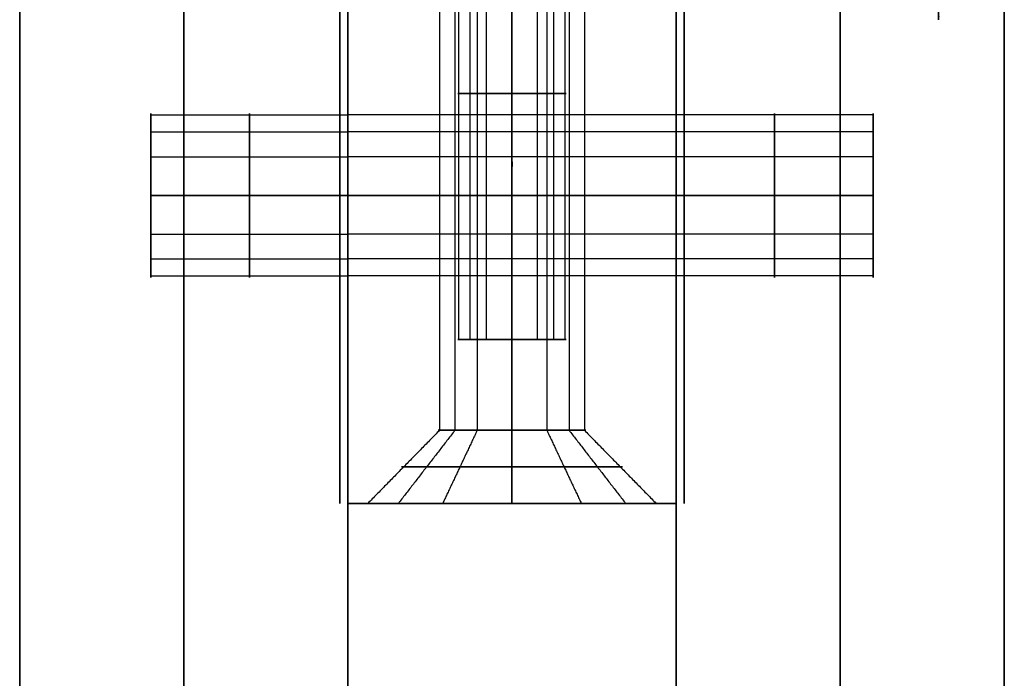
# Model space of a CAD drawing. Header units: millimetres. Extents: x -448 to 1378, y -985 to 990.
# Tile 24 of 117: x 0 to 30, y -250 to -230. Entities that reach past the tile are written whole.
import ezdxf

# ---------------------------------------------------------------- set-up
doc = ezdxf.new("R2010")
doc.units = ezdxf.units.MM
doc.header["$MEASUREMENT"] = 0
for name, color, linetype in [('IGES level 14', 8, 'Continuous'), ('IGES level 2', 8, 'Continuous'), ('IGES level 4', 8, 'Continuous'), ('IGES level 8', 8, 'Continuous')]:
    doc.layers.add(name, color=color, linetype=linetype)

msp = doc.modelspace()

# ---------------------------------------------------------------- linework, layer by layer
at = {"layer": 'IGES level 14'}
for points in [[(9.75, -245, -195), (9.75, -235, -195), (9.75, -225, -195)], [(9.75, -225, -185), (9.75, -235, -185), (9.75, -245, -185)], [(9.75, -245, -190), (9.75, -235, -190), (9.75, -225, -190)], [(20.25, -225, -195), (20.25, -235, -195), (20.25, -245, -195)], [(20.25, -245, -185), (20.25, -235, -185), (20.25, -225, -185)], [(20.25, -225, -190), (20.25, -235, -190), (20.25, -245, -190)], [(9.75, -235, -185), (9.75, -235, -190), (9.75, -235, -195)], [(20.25, -235, -195), (20.25, -235, -190), (20.25, -235, -185)], [(9.75, -245, -185), (9.75, -245, -190), (9.75, -245, -195)], [(20.25, -245, -195), (20.25, -245, -190), (20.25, -245, -185)]]:
    msp.add_open_spline(points, degree=2, dxfattribs=at)
at = {"layer": 'IGES level 2'}
for points in [[(0, 985, -20), (0, 0, -20), (0, -985, -20)], [(0, -985, 20), (0, 0, 20), (0, 985, 20)], [(0, -985, 20), (0, 0, 20), (0, 985, 20)], [(0, 985, -20), (0, 0, -20), (0, -985, -20)], [(5, 985, -20), (5, 0, -20), (5, -985, -20)], [(5, -985, 20), (5, 0, 20), (5, 985, 20)], [(10, -985, 20), (10, 0, 20), (10, 985, 20)], [(10, 985, -20), (10, 0, -20), (10, -985, -20)], [(10, -985, -20), (10, 0, -20), (10, 985, -20)], [(10, 985, 20), (10, 0, 20), (10, -985, 20)], [(0, -621.7), (0, -425), (0, -228.3)], [(10, -621.7), (10, -425), (10, -228.3)], [(4, -233.155, -10.119), (7, -233.155, -10.119), (10, -233.155, -10.119)], [(4, -233.155, 11.094), (7, -233.155, 11.094), (10, -233.155, 11.094)], [(4, -233.674, -12.193), (7, -233.674, -12.193), (10, -233.674, -12.193)], [(4, -233.674, 9.021), (7, -233.674, 9.021), (10, -233.674, 9.021)], [(4, -234.428, -8.402), (7, -234.428, -8.402), (10, -234.428, -8.402)], [(4, -234.428, 12.811), (7, -234.428, 12.811), (10, -234.428, 12.811)], [(4, -235.607, 13.107), (7, -235.607, 13.107), (10, -235.607, 13.107)], [(10, -235.607, 8.107), (7, -235.607, 8.107), (4, -235.607, 8.107)], [(4, -235.607, -8.107), (7, -235.607, -8.107), (10, -235.607, -8.107)], [(10, -235.607, -13.107), (7, -235.607, -13.107), (4, -235.607, -13.107)], [(10, -235.607, -8.107), (7, -235.607, -8.107), (4, -235.607, -8.107)], [(4, -235.607, -13.107), (7, -235.607, -13.107), (10, -235.607, -13.107)], [(10, -235.607, 13.107), (7, -235.607, 13.107), (4, -235.607, 13.107)], [(4, -235.607, 8.107), (7, -235.607, 8.107), (10, -235.607, 8.107)], [(4, -236.785, 12.811), (7, -236.785, 12.811), (10, -236.785, 12.811)], [(4, -236.785, -8.402), (7, -236.785, -8.402), (10, -236.785, -8.402)], [(4, -237.539, 9.021), (7, -237.539, 9.021), (10, -237.539, 9.021)], [(4, -237.539, -12.193), (7, -237.539, -12.193), (10, -237.539, -12.193)], [(4, -238.059, 11.094), (7, -238.059, 11.094), (10, -238.059, 11.094)], [(4, -238.059, -10.119), (7, -238.059, -10.119), (10, -238.059, -10.119)]]:
    msp.add_open_spline(points, degree=2, dxfattribs=at)
for points, weights, knots in [([(4, -235.607, -8.107), (4, -233.107, -8.107), (4, -233.107, -10.607), (4, -233.107, -13.107), (4, -235.607, -13.107)], [1, 0.707106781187, 1, 0.707106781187, 1], [-7.283185, -7.283185, -7.283185, -5.712389, -5.712389, -4.141593, -4.141593, -4.141593]), ([(4, -235.607, 13.107), (4, -233.107, 13.107), (4, -233.107, 10.607), (4, -233.107, 8.107), (4, -235.607, 8.107)], [1, 0.707106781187, 1, 0.707106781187, 1], [-7.283185, -7.283185, -7.283185, -5.712389, -5.712389, -4.141593, -4.141593, -4.141593]), ([(7, -235.607, -13.107), (7, -234.424, -13.107), (7, -233.674, -12.193), (7, -232.924, -11.279), (7, -233.155, -10.119), (7, -233.385, -8.959), (7, -234.428, -8.402), (7, -234.98, -8.107), (7, -235.607, -8.107)], [1, 0.903989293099, 1, 0.903989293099, 1, 0.903989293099, 1, 0.94674670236, 0.952568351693], [0, 0, 0, 0.883573, 0.883573, 1.767146, 1.767146, 2.650719, 2.650719, 3.140801, 3.140801, 3.140801]), ([(7, -235.607, 8.107), (7, -234.424, 8.107), (7, -233.674, 9.021), (7, -232.924, 9.935), (7, -233.155, 11.094), (7, -233.385, 12.254), (7, -234.428, 12.811), (7, -234.98, 13.107), (7, -235.607, 13.107)], [1, 0.903989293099, 1, 0.903989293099, 1, 0.903989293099, 1, 0.94674670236, 0.952568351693], [0, 0, 0, 0.883573, 0.883573, 1.767146, 1.767146, 2.650719, 2.650719, 3.140801, 3.140801, 3.140801]), ([(10, -235.607, 13.107), (10, -238.107, 13.107), (10, -238.107, 10.607), (10, -238.107, 8.107), (10, -235.607, 8.107), (10, -233.107, 8.107), (10, -233.107, 10.607), (10, -233.107, 13.107), (10, -235.607, 13.107)], [1, 0.707106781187, 1, 0.707106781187, 1, 0.707106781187, 1, 0.707106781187, 1], [0, 0, 0, 1.570796, 1.570796, 3.141593, 3.141593, 4.712389, 4.712389, 6.283185, 6.283185, 6.283185]), ([(10, -235.607, -8.107), (10, -238.107, -8.107), (10, -238.107, -10.607), (10, -238.107, -13.107), (10, -235.607, -13.107), (10, -233.107, -13.107), (10, -233.107, -10.607), (10, -233.107, -8.107), (10, -235.607, -8.107)], [1, 0.707106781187, 1, 0.707106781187, 1, 0.707106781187, 1, 0.707106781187, 1], [0, 0, 0, 1.570796, 1.570796, 3.141593, 3.141593, 4.712389, 4.712389, 6.283185, 6.283185, 6.283185]), ([(10, -235.607, -13.107), (10, -233.107, -13.107), (10, -233.107, -10.607), (10, -233.107, -8.107), (10, -235.607, -8.107)], [1, 0.707106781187, 1, 0.707106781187, 1], [-3.141593, -3.141593, -3.141593, -1.570796, -1.570796, 0, 0, 0]), ([(10, -235.607, 8.107), (10, -233.107, 8.107), (10, -233.107, 10.607), (10, -233.107, 13.107), (10, -235.607, 13.107)], [1, 0.707106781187, 1, 0.707106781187, 1], [-3.141593, -3.141593, -3.141593, -1.570796, -1.570796, 0, 0, 0]), ([(4, -235.607, 8.107), (4, -238.107, 8.107), (4, -238.107, 10.607), (4, -238.107, 13.107), (4, -235.607, 13.107)], [1, 0.707106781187, 1, 0.707106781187, 1], [-8.283185, -8.283185, -8.283185, -6.712389, -6.712389, -5.141593, -5.141593, -5.141593]), ([(4, -235.607, -13.107), (4, -238.107, -13.107), (4, -238.107, -10.607), (4, -238.107, -8.107), (4, -235.607, -8.107)], [1, 0.707106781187, 1, 0.707106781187, 1], [-8.283185, -8.283185, -8.283185, -6.712389, -6.712389, -5.141593, -5.141593, -5.141593]), ([(7, -235.607, 13.107), (7, -236.233, 13.107), (7, -236.785, 12.811), (7, -237.828, 12.254), (7, -238.059, 11.094), (7, -238.289, 9.935), (7, -237.539, 9.021), (7, -236.789, 8.107), (7, -235.607, 8.107)], [0.952568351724, 0.946746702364, 1, 0.903989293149, 1, 0.903989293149, 1, 0.903989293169, 0.99999999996], [3.142384, 3.142384, 3.142384, 3.632467, 3.632467, 4.516039, 4.516039, 5.399612, 5.399612, 6.283185, 6.283185, 6.283185]), ([(7, -235.607, -8.107), (7, -236.233, -8.107), (7, -236.785, -8.402), (7, -237.828, -8.959), (7, -238.059, -10.119), (7, -238.289, -11.279), (7, -237.539, -12.193), (7, -236.789, -13.107), (7, -235.607, -13.107)], [0.952568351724, 0.946746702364, 1, 0.903989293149, 1, 0.903989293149, 1, 0.903989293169, 0.99999999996], [3.142384, 3.142384, 3.142384, 3.632467, 3.632467, 4.516039, 4.516039, 5.399612, 5.399612, 6.283185, 6.283185, 6.283185]), ([(10, -235.607, 13.107), (10, -238.107, 13.107), (10, -238.107, 10.607), (10, -238.107, 8.107), (10, -235.607, 8.107)], [1, 0.707106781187, 1, 0.707106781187, 1], [-4.141593, -4.141593, -4.141593, -2.570796, -2.570796, -1, -1, -1]), ([(10, -235.607, -8.107), (10, -238.107, -8.107), (10, -238.107, -10.607), (10, -238.107, -13.107), (10, -235.607, -13.107)], [1, 0.707106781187, 1, 0.707106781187, 1], [-4.141593, -4.141593, -4.141593, -2.570796, -2.570796, -1, -1, -1])]:
    msp.add_rational_spline(points, weights, degree=2, knots=knots, dxfattribs=at)
at = {"layer": 'IGES level 4'}
for points in [[(20, -985, -20), (20, 0, -20), (20, 985, -20)], [(20, 985, 20), (20, 0, 20), (20, -985, 20)], [(20, 985, -20), (20, 0, -20), (20, -985, -20)], [(20, -985, 20), (20, 0, 20), (20, 985, 20)], [(25, 985, -20), (25, 0, -20), (25, -985, -20)], [(25, -985, 20), (25, 0, 20), (25, 985, 20)], [(30, -985, -20), (30, 0, -20), (30, 985, -20)], [(30, 985, 20), (30, 0, 20), (30, -985, 20)], [(30, -985, -20), (30, 0, -20), (30, 985, -20)], [(30, 985, 20), (30, 0, 20), (30, -985, 20)], [(20, -621.7), (20, -425), (20, -228.3)], [(30, -619.75), (30, -425), (30, -230.25)], [(26, -233.155, 10.119), (23, -233.155, 10.119), (20, -233.155, 10.119)], [(26, -233.155, -11.094), (23, -233.155, -11.094), (20, -233.155, -11.094)], [(26, -233.674, 12.193), (23, -233.674, 12.193), (20, -233.674, 12.193)], [(26, -233.674, -9.021), (23, -233.674, -9.021), (20, -233.674, -9.021)], [(26, -234.428, 8.402), (23, -234.428, 8.402), (20, -234.428, 8.402)], [(26, -234.428, -12.811), (23, -234.428, -12.811), (20, -234.428, -12.811)], [(26, -235.607, -13.107), (23, -235.607, -13.107), (20, -235.607, -13.107)], [(20, -235.607, -8.107), (23, -235.607, -8.107), (26, -235.607, -8.107)], [(26, -235.607, 8.107), (23, -235.607, 8.107), (20, -235.607, 8.107)], [(20, -235.607, 13.107), (23, -235.607, 13.107), (26, -235.607, 13.107)], [(20, -235.607, 8.107), (23, -235.607, 8.107), (26, -235.607, 8.107)], [(26, -235.607, 13.107), (23, -235.607, 13.107), (20, -235.607, 13.107)], [(20, -235.607, -13.107), (23, -235.607, -13.107), (26, -235.607, -13.107)], [(26, -235.607, -8.107), (23, -235.607, -8.107), (20, -235.607, -8.107)], [(26, -236.785, -12.811), (23, -236.785, -12.811), (20, -236.785, -12.811)], [(26, -236.785, 8.402), (23, -236.785, 8.402), (20, -236.785, 8.402)], [(26, -237.539, -9.021), (23, -237.539, -9.021), (20, -237.539, -9.021)], [(26, -237.539, 12.193), (23, -237.539, 12.193), (20, -237.539, 12.193)], [(26, -238.059, -11.094), (23, -238.059, -11.094), (20, -238.059, -11.094)], [(26, -238.059, 10.119), (23, -238.059, 10.119), (20, -238.059, 10.119)]]:
    msp.add_open_spline(points, degree=2, dxfattribs=at)
for points, weights, knots in [([(28, -225, 5.25), (28, -226.315, 5.25), (28, -227.475, 4.63), (28, -229.665, 3.46), (28, -230.149, 1.024), (28, -230.634, -1.411), (28, -229.058, -3.331), (28, -227.483, -5.25), (28, -225, -5.25)], [0.952568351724, 0.946746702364, 1, 0.903989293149, 1, 0.903989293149, 1, 0.903989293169, 0.99999999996], [3.142384, 3.142384, 3.142384, 3.632467, 3.632467, 4.516039, 4.516039, 5.399612, 5.399612, 6.283185, 6.283185, 6.283185]), ([(20, -235.607, -13.107), (20, -238.107, -13.107), (20, -238.107, -10.607), (20, -238.107, -8.107), (20, -235.607, -8.107), (20, -233.107, -8.107), (20, -233.107, -10.607), (20, -233.107, -13.107), (20, -235.607, -13.107)], [1, 0.707106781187, 1, 0.707106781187, 1, 0.707106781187, 1, 0.707106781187, 1], [0, 0, 0, 1.570796, 1.570796, 3.141593, 3.141593, 4.712389, 4.712389, 6.283185, 6.283185, 6.283185]), ([(20, -235.607, 8.107), (20, -238.107, 8.107), (20, -238.107, 10.607), (20, -238.107, 13.107), (20, -235.607, 13.107), (20, -233.107, 13.107), (20, -233.107, 10.607), (20, -233.107, 8.107), (20, -235.607, 8.107)], [1, 0.707106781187, 1, 0.707106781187, 1, 0.707106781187, 1, 0.707106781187, 1], [0, 0, 0, 1.570796, 1.570796, 3.141593, 3.141593, 4.712389, 4.712389, 6.283185, 6.283185, 6.283185]), ([(20, -235.607, 13.107), (20, -233.107, 13.107), (20, -233.107, 10.607), (20, -233.107, 8.107), (20, -235.607, 8.107)], [1, 0.707106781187, 1, 0.707106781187, 1], [-3.141593, -3.141593, -3.141593, -1.570796, -1.570796, 0, 0, 0]), ([(20, -235.607, -8.107), (20, -233.107, -8.107), (20, -233.107, -10.607), (20, -233.107, -13.107), (20, -235.607, -13.107)], [1, 0.707106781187, 1, 0.707106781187, 1], [-3.141593, -3.141593, -3.141593, -1.570796, -1.570796, 0, 0, 0]), ([(23, -235.607, 13.107), (23, -234.424, 13.107), (23, -233.674, 12.193), (23, -232.924, 11.279), (23, -233.155, 10.119), (23, -233.385, 8.959), (23, -234.428, 8.402), (23, -234.98, 8.107), (23, -235.607, 8.107)], [1, 0.903989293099, 1, 0.903989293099, 1, 0.903989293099, 1, 0.94674670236, 0.952568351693], [0, 0, 0, 0.883573, 0.883573, 1.767146, 1.767146, 2.650719, 2.650719, 3.140801, 3.140801, 3.140801]), ([(23, -235.607, -8.107), (23, -234.424, -8.107), (23, -233.674, -9.021), (23, -232.924, -9.935), (23, -233.155, -11.094), (23, -233.385, -12.254), (23, -234.428, -12.811), (23, -234.98, -13.107), (23, -235.607, -13.107)], [1, 0.903989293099, 1, 0.903989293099, 1, 0.903989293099, 1, 0.94674670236, 0.952568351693], [0, 0, 0, 0.883573, 0.883573, 1.767146, 1.767146, 2.650719, 2.650719, 3.140801, 3.140801, 3.140801]), ([(26, -235.607, 8.107), (26, -233.107, 8.107), (26, -233.107, 10.607), (26, -233.107, 13.107), (26, -235.607, 13.107)], [1, 0.707106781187, 1, 0.707106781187, 1], [-7.283185, -7.283185, -7.283185, -5.712389, -5.712389, -4.141593, -4.141593, -4.141593]), ([(26, -235.607, -13.107), (26, -233.107, -13.107), (26, -233.107, -10.607), (26, -233.107, -8.107), (26, -235.607, -8.107)], [1, 0.707106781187, 1, 0.707106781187, 1], [-7.283185, -7.283185, -7.283185, -5.712389, -5.712389, -4.141593, -4.141593, -4.141593]), ([(20, -235.607, -13.107), (20, -238.107, -13.107), (20, -238.107, -10.607), (20, -238.107, -8.107), (20, -235.607, -8.107)], [1, 0.707106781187, 1, 0.707106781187, 1], [-4.141593, -4.141593, -4.141593, -2.570796, -2.570796, -1, -1, -1]), ([(20, -235.607, 8.107), (20, -238.107, 8.107), (20, -238.107, 10.607), (20, -238.107, 13.107), (20, -235.607, 13.107)], [1, 0.707106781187, 1, 0.707106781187, 1], [-4.141593, -4.141593, -4.141593, -2.570796, -2.570796, -1, -1, -1]), ([(23, -235.607, -13.107), (23, -236.233, -13.107), (23, -236.785, -12.811), (23, -237.828, -12.254), (23, -238.059, -11.094), (23, -238.289, -9.935), (23, -237.539, -9.021), (23, -236.789, -8.107), (23, -235.607, -8.107)], [0.952568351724, 0.946746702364, 1, 0.903989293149, 1, 0.903989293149, 1, 0.903989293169, 0.99999999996], [3.142384, 3.142384, 3.142384, 3.632467, 3.632467, 4.516039, 4.516039, 5.399612, 5.399612, 6.283185, 6.283185, 6.283185]), ([(23, -235.607, 8.107), (23, -236.233, 8.107), (23, -236.785, 8.402), (23, -237.828, 8.959), (23, -238.059, 10.119), (23, -238.289, 11.279), (23, -237.539, 12.193), (23, -236.789, 13.107), (23, -235.607, 13.107)], [0.952568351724, 0.946746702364, 1, 0.903989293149, 1, 0.903989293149, 1, 0.903989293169, 0.99999999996], [3.142384, 3.142384, 3.142384, 3.632467, 3.632467, 4.516039, 4.516039, 5.399612, 5.399612, 6.283185, 6.283185, 6.283185]), ([(26, -235.607, -8.107), (26, -238.107, -8.107), (26, -238.107, -10.607), (26, -238.107, -13.107), (26, -235.607, -13.107)], [1, 0.707106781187, 1, 0.707106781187, 1], [-8.283185, -8.283185, -8.283185, -6.712389, -6.712389, -5.141593, -5.141593, -5.141593]), ([(26, -235.607, 13.107), (26, -238.107, 13.107), (26, -238.107, 10.607), (26, -238.107, 8.107), (26, -235.607, 8.107)], [1, 0.707106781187, 1, 0.707106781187, 1], [-8.283185, -8.283185, -8.283185, -6.712389, -6.712389, -5.141593, -5.141593, -5.141593])]:
    msp.add_rational_spline(points, weights, degree=2, knots=knots, dxfattribs=at)
at = {"layer": 'IGES level 8'}
for points in [[(10, -245, -360.5), (10, -245, -170.75), (10, -245, 19), (10, -225, 19), (10, -205, 19), (10, -205, -82.875), (10, -205, -184.75), (10, -215, -184.75), (10, -225, -184.75), (10, -225, -190), (10, -225, -195.25), (10, -215, -195.25), (10, -205, -195.25), (10, -205, -277.875), (10, -205, -360.5), (10, -225, -360.5), (10, -245, -360.5)], [(20, -205, -184.75), (20, -215, -184.75), (20, -225, -184.75), (20, -225, -190), (20, -225, -195.25), (20, -215, -195.25), (20, -205, -195.25), (20, -205, -277.875), (20, -205, -360.5), (20, -225, -360.5), (20, -245, -360.5), (20, -245, -170.75), (20, -245, 19), (20, -225, 19), (20, -205, 19), (20, -205, -82.875), (20, -205, -184.75)]]:
    msp.add_open_spline(points, degree=2, knots=[0, 0, 0, 1, 1, 2, 2, 3, 3, 4, 4, 5, 5, 6, 6, 7, 7, 8, 8, 8], dxfattribs=at)
for points in [[(10, -245, -170.75), (10, -225, -170.75), (10, -205, -170.75)], [(10, -205, -360.5), (10, -225, -360.5), (10, -245, -360.5)], [(10, -205, 19), (10, -225, 19), (10, -245, 19)], [(12.793, -205, -117.439), (12.793, -223.885, -117.439), (12.793, -242.77, -117.439)], [(12.793, -205, -317.439), (12.793, -223.885, -317.439), (12.793, -242.77, -317.439)], [(13.261, -205, -115.573), (13.261, -223.885, -115.573), (13.261, -242.77, -115.573)], [(13.261, -205, -315.573), (13.261, -223.885, -315.573), (13.261, -242.77, -315.573)], [(13.939, -205, -118.984), (13.939, -223.885, -118.984), (13.939, -242.77, -118.984)], [(13.939, -205, -318.984), (13.939, -223.885, -318.984), (13.939, -242.77, -318.984)], [(15, -205, -319.25), (15, -223.885, -319.25), (15, -242.77, -319.25)], [(15, -242.77, -314.75), (15, -223.885, -314.75), (15, -205, -314.75)], [(15, -205, -119.25), (15, -223.885, -119.25), (15, -242.77, -119.25)], [(15, -242.77, -114.75), (15, -223.885, -114.75), (15, -205, -114.75)], [(15, -245, -360.5), (15, -225, -360.5), (15, -205, -360.5)], [(15, -242.77, -119.25), (15, -223.885, -119.25), (15, -205, -119.25)], [(15, -205, -114.75), (15, -223.885, -114.75), (15, -242.77, -114.75)], [(15, -242.77, -319.25), (15, -223.885, -319.25), (15, -205, -319.25)], [(15, -205, -314.75), (15, -223.885, -314.75), (15, -242.77, -314.75)], [(15, -245, 19), (15, -225, 19), (15, -205, 19)], [(16.061, -205, -318.984), (16.061, -223.885, -318.984), (16.061, -242.77, -318.984)], [(16.061, -205, -118.984), (16.061, -223.885, -118.984), (16.061, -242.77, -118.984)], [(16.739, -205, -315.573), (16.739, -223.885, -315.573), (16.739, -242.77, -315.573)], [(16.739, -205, -115.573), (16.739, -223.885, -115.573), (16.739, -242.77, -115.573)], [(17.207, -205, -317.439), (17.207, -223.885, -317.439), (17.207, -242.77, -317.439)], [(17.207, -205, -117.439), (17.207, -223.885, -117.439), (17.207, -242.77, -117.439)], [(20, -245, -170.75), (20, -225, -170.75), (20, -205, -170.75)], [(20, -245, -360.5), (20, -225, -360.5), (20, -205, -360.5)], [(20, -245, 19), (20, -225, 19), (20, -205, 19)], [(13.382, -240, -189.678), (13.382, -232.5, -189.678), (13.382, -225, -189.678)], [(13.725, -240, -191.047), (13.725, -232.5, -191.047), (13.725, -225, -191.047)], [(14.222, -240, -188.545), (14.222, -232.5, -188.545), (14.222, -225, -188.545)], [(15, -240, -188.35), (15, -232.5, -188.35), (15, -225, -188.35)], [(15, -225, -191.65), (15, -232.5, -191.65), (15, -240, -191.65)], [(15, -225, -188.35), (15, -232.5, -188.35), (15, -240, -188.35)], [(15, -240, -191.65), (15, -232.5, -191.65), (15, -225, -191.65)], [(15.778, -240, -188.545), (15.778, -232.5, -188.545), (15.778, -225, -188.545)], [(16.275, -240, -191.047), (16.275, -232.5, -191.047), (16.275, -225, -191.047)], [(16.618, -240, -189.678), (16.618, -232.5, -189.678), (16.618, -225, -189.678)], [(20, -233.155, 10.119), (15, -233.155, 10.119), (10, -233.155, 10.119)], [(20, -233.674, 12.193), (15, -233.674, 12.193), (10, -233.674, 12.193)], [(20, -234.428, 8.402), (15, -234.428, 8.402), (10, -234.428, 8.402)], [(20, -235.607, 8.107), (15, -235.607, 8.107), (10, -235.607, 8.107)], [(10, -235.607, 13.107), (15, -235.607, 13.107), (20, -235.607, 13.107)], [(10, -235.607, 8.107), (15, -235.607, 8.107), (20, -235.607, 8.107)], [(20, -235.607, 13.107), (15, -235.607, 13.107), (10, -235.607, 13.107)], [(20, -236.785, 8.402), (15, -236.785, 8.402), (10, -236.785, 8.402)], [(20, -237.539, 12.193), (15, -237.539, 12.193), (10, -237.539, 12.193)], [(20, -238.059, 10.119), (15, -238.059, 10.119), (10, -238.059, 10.119)], [(12.793, -242.77, -117.439), (11.7, -243.885, -117.656), (10.606, -245, -117.874)], [(12.793, -242.77, -317.439), (11.7, -243.885, -317.656), (10.606, -245, -317.874)], [(13.261, -242.77, -115.573), (12.399, -243.885, -114.865), (11.537, -245, -114.158)], [(13.261, -242.77, -315.573), (12.399, -243.885, -314.865), (11.537, -245, -314.158)], [(13.939, -242.77, -118.984), (13.414, -243.885, -119.968), (12.888, -245, -120.951)], [(13.939, -242.77, -318.984), (13.414, -243.885, -319.968), (12.888, -245, -320.951)], [(15, -242.77, -319.25), (15, -243.885, -320.365), (15, -245, -321.48)], [(15, -245, -312.52), (15, -243.885, -313.635), (15, -242.77, -314.75)], [(15, -242.77, -119.25), (15, -243.885, -120.365), (15, -245, -121.48)], [(15, -245, -112.52), (15, -243.885, -113.635), (15, -242.77, -114.75)], [(15, -245, -121.48), (15, -243.885, -120.365), (15, -242.77, -119.25)], [(15, -242.77, -114.75), (15, -243.885, -113.635), (15, -245, -112.52)], [(15, -245, -321.48), (15, -243.885, -320.365), (15, -242.77, -319.25)], [(15, -242.77, -314.75), (15, -243.885, -313.635), (15, -245, -312.52)], [(16.061, -242.77, -318.984), (16.586, -243.885, -319.968), (17.112, -245, -320.951)], [(16.061, -242.77, -118.984), (16.586, -243.885, -119.968), (17.112, -245, -120.951)], [(16.739, -242.77, -315.573), (17.601, -243.885, -314.865), (18.463, -245, -314.158)], [(16.739, -242.77, -115.573), (17.601, -243.885, -114.865), (18.463, -245, -114.158)], [(17.207, -242.77, -317.439), (18.3, -243.885, -317.656), (19.394, -245, -317.874)], [(17.207, -242.77, -117.439), (18.3, -243.885, -117.656), (19.394, -245, -117.874)], [(20, -245, -360.5), (15, -245, -360.5), (10, -245, -360.5)], [(10, -245, -360.5), (10, -245, -170.75), (10, -245, 19)], [(10, -245, 19), (15, -245, 19), (20, -245, 19)], [(20, -245, -170.75), (15, -245, -170.75), (10, -245, -170.75)], [(10, -245, -360.5), (15, -245, -360.5), (20, -245, -360.5)], [(10, -245, 19), (15, -245, 19), (20, -245, 19)], [(15, -245, 19), (15, -245, -46.76), (15, -245, -112.52)], [(15, -245, -121.48), (15, -245, -217), (15, -245, -312.52)], [(15, -245, -321.48), (15, -245, -340.99), (15, -245, -360.5)], [(20, -245, 19), (20, -245, -170.75), (20, -245, -360.5)]]:
    msp.add_open_spline(points, degree=2, dxfattribs=at)
for points, weights, knots in [([(15, -232.5, -191.65), (14.22, -232.5, -191.65), (13.725, -232.5, -191.047), (13.229, -232.5, -190.443), (13.382, -232.5, -189.678), (13.534, -232.5, -188.913), (14.222, -232.5, -188.545), (14.587, -232.5, -188.35), (15, -232.5, -188.35)], [1, 0.903989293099, 1, 0.903989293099, 1, 0.903989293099, 1, 0.94674670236, 0.952568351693], [0, 0, 0, 0.883573, 0.883573, 1.767146, 1.767146, 2.650719, 2.650719, 3.140801, 3.140801, 3.140801]), ([(15, -232.5, -188.35), (15.413, -232.5, -188.35), (15.778, -232.5, -188.545), (16.466, -232.5, -188.913), (16.618, -232.5, -189.678), (16.771, -232.5, -190.443), (16.275, -232.5, -191.047), (15.78, -232.5, -191.65), (15, -232.5, -191.65)], [0.952568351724, 0.946746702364, 1, 0.903989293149, 1, 0.903989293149, 1, 0.903989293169, 0.99999999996], [3.142384, 3.142384, 3.142384, 3.632467, 3.632467, 4.516039, 4.516039, 5.399612, 5.399612, 6.283185, 6.283185, 6.283185]), ([(10, -235.607, 8.107), (10, -233.107, 8.107), (10, -233.107, 10.607), (10, -233.107, 13.107), (10, -235.607, 13.107), (10, -238.107, 13.107), (10, -238.107, 10.607), (10, -238.107, 8.107), (10, -235.607, 8.107)], [1, 0.707106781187, 1, 0.707106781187, 1, 0.707106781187, 1, 0.707106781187, 1], [0, 0, 0, 1.570796, 1.570796, 3.141593, 3.141593, 4.712389, 4.712389, 6.283185, 6.283185, 6.283185]), ([(10, -235.607, 13.107), (10, -233.107, 13.107), (10, -233.107, 10.607), (10, -233.107, 8.107), (10, -235.607, 8.107)], [1, 0.707106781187, 1, 0.707106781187, 1], [-3.141593, -3.141593, -3.141593, -1.570796, -1.570796, 0, 0, 0]), ([(15, -235.607, 13.107), (15, -234.424, 13.107), (15, -233.674, 12.193), (15, -232.924, 11.279), (15, -233.155, 10.119), (15, -233.385, 8.959), (15, -234.428, 8.402), (15, -234.98, 8.107), (15, -235.607, 8.107)], [1, 0.903989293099, 1, 0.903989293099, 1, 0.903989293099, 1, 0.94674670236, 0.952568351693], [0, 0, 0, 0.883573, 0.883573, 1.767146, 1.767146, 2.650719, 2.650719, 3.140801, 3.140801, 3.140801]), ([(20, -235.607, 13.107), (20, -238.107, 13.107), (20, -238.107, 10.607), (20, -238.107, 8.107), (20, -235.607, 8.107), (20, -233.107, 8.107), (20, -233.107, 10.607), (20, -233.107, 13.107), (20, -235.607, 13.107)], [1, 0.707106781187, 1, 0.707106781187, 1, 0.707106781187, 1, 0.707106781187, 1], [0, 0, 0, 1.570796, 1.570796, 3.141593, 3.141593, 4.712389, 4.712389, 6.283185, 6.283185, 6.283185]), ([(20, -235.607, 8.107), (20, -233.107, 8.107), (20, -233.107, 10.607), (20, -233.107, 13.107), (20, -235.607, 13.107)], [1, 0.707106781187, 1, 0.707106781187, 1], [-7.283185, -7.283185, -7.283185, -5.712389, -5.712389, -4.141593, -4.141593, -4.141593]), ([(10, -235.607, 8.107), (10, -238.107, 8.107), (10, -238.107, 10.607), (10, -238.107, 13.107), (10, -235.607, 13.107)], [1, 0.707106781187, 1, 0.707106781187, 1], [-4.141593, -4.141593, -4.141593, -2.570796, -2.570796, -1, -1, -1]), ([(15, -235.607, 8.107), (15, -236.233, 8.107), (15, -236.785, 8.402), (15, -237.828, 8.959), (15, -238.059, 10.119), (15, -238.289, 11.279), (15, -237.539, 12.193), (15, -236.789, 13.107), (15, -235.607, 13.107)], [0.952568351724, 0.946746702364, 1, 0.903989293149, 1, 0.903989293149, 1, 0.903989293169, 0.99999999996], [3.142384, 3.142384, 3.142384, 3.632467, 3.632467, 4.516039, 4.516039, 5.399612, 5.399612, 6.283185, 6.283185, 6.283185]), ([(20, -235.607, 13.107), (20, -238.107, 13.107), (20, -238.107, 10.607), (20, -238.107, 8.107), (20, -235.607, 8.107)], [1, 0.707106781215, 1, 0.707106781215, 1], [-8.283185, -8.283185, -8.283185, -6.712389, -6.712389, -5.141593, -5.141593, -5.141593]), ([(15, -240, -188.35), (13.35, -240, -188.35), (13.35, -240, -190), (13.35, -240, -191.65), (15, -240, -191.65)], [1, 0.707106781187, 1, 0.707106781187, 1], [-7.283185, -7.283185, -7.283185, -5.712389, -5.712389, -4.141593, -4.141593, -4.141593]), ([(15, -240, -191.65), (16.65, -240, -191.65), (16.65, -240, -190), (16.65, -240, -188.35), (15, -240, -188.35)], [1, 0.707106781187, 1, 0.707106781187, 1], [-8.283185, -8.283185, -8.283185, -6.712389, -6.712389, -5.141593, -5.141593, -5.141593]), ([(15, -242.77, -114.75), (12.75, -242.77, -114.75), (12.75, -242.77, -117), (12.75, -242.77, -119.25), (15, -242.77, -119.25)], [1, 0.707106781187, 1, 0.707106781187, 1], [-3.141593, -3.141593, -3.141593, -1.570796, -1.570796, 0, 0, 0]), ([(15, -242.77, -119.25), (12.75, -242.77, -119.25), (12.75, -242.77, -117), (12.75, -242.77, -114.75), (15, -242.77, -114.75)], [1, 0.707106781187, 1, 0.707106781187, 1], [-7.283185, -7.283185, -7.283185, -5.712389, -5.712389, -4.141593, -4.141593, -4.141593]), ([(15, -242.77, -314.75), (12.75, -242.77, -314.75), (12.75, -242.77, -317), (12.75, -242.77, -319.25), (15, -242.77, -319.25)], [1, 0.707106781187, 1, 0.707106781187, 1], [-3.141593, -3.141593, -3.141593, -1.570796, -1.570796, 0, 0, 0]), ([(15, -242.77, -319.25), (12.75, -242.77, -319.25), (12.75, -242.77, -317), (12.75, -242.77, -314.75), (15, -242.77, -314.75)], [1, 0.707106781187, 1, 0.707106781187, 1], [-7.283185, -7.283185, -7.283185, -5.712389, -5.712389, -4.141593, -4.141593, -4.141593]), ([(15, -242.77, -314.75), (17.25, -242.77, -314.75), (17.25, -242.77, -317), (17.25, -242.77, -319.25), (15, -242.77, -319.25)], [1, 0.707106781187, 1, 0.707106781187, 1], [-8.283185, -8.283185, -8.283185, -6.712389, -6.712389, -5.141593, -5.141593, -5.141593]), ([(15, -242.77, -319.25), (17.25, -242.77, -319.25), (17.25, -242.77, -317), (17.25, -242.77, -314.75), (15, -242.77, -314.75)], [1, 0.707106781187, 1, 0.707106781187, 1], [-4.141593, -4.141593, -4.141593, -2.570796, -2.570796, -1, -1, -1]), ([(15, -242.77, -114.75), (17.25, -242.77, -114.75), (17.25, -242.77, -117), (17.25, -242.77, -119.25), (15, -242.77, -119.25)], [1, 0.707106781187, 1, 0.707106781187, 1], [-8.283185, -8.283185, -8.283185, -6.712389, -6.712389, -5.141593, -5.141593, -5.141593]), ([(15, -242.77, -119.25), (17.25, -242.77, -119.25), (17.25, -242.77, -117), (17.25, -242.77, -114.75), (15, -242.77, -114.75)], [1, 0.707106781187, 1, 0.707106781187, 1], [-4.141593, -4.141593, -4.141593, -2.570796, -2.570796, -1, -1, -1]), ([(15, -243.885, -113.635), (13.408, -243.885, -113.635), (12.399, -243.885, -114.865), (11.389, -243.885, -116.096), (11.7, -243.885, -117.656), (12.01, -243.885, -119.217), (13.414, -243.885, -119.968), (14.157, -243.885, -120.365), (15, -243.885, -120.365)], [1, 0.903989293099, 1, 0.903989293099, 1, 0.903989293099, 1, 0.94674670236, 0.952568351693], [0, 0, 0, 0.883573, 0.883573, 1.767146, 1.767146, 2.650719, 2.650719, 3.140801, 3.140801, 3.140801]), ([(15, -243.885, -313.635), (13.408, -243.885, -313.635), (12.399, -243.885, -314.865), (11.389, -243.885, -316.096), (11.7, -243.885, -317.656), (12.01, -243.885, -319.217), (13.414, -243.885, -319.968), (14.157, -243.885, -320.365), (15, -243.885, -320.365)], [1, 0.903989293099, 1, 0.903989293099, 1, 0.903989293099, 1, 0.94674670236, 0.952568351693], [0, 0, 0, 0.883573, 0.883573, 1.767146, 1.767146, 2.650719, 2.650719, 3.140801, 3.140801, 3.140801]), ([(15, -243.885, -320.365), (15.843, -243.885, -320.365), (16.586, -243.885, -319.968), (17.99, -243.885, -319.217), (18.3, -243.885, -317.656), (18.611, -243.885, -316.096), (17.601, -243.885, -314.865), (16.592, -243.885, -313.635), (15, -243.885, -313.635)], [0.952568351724, 0.946746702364, 1, 0.903989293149, 1, 0.903989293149, 1, 0.903989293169, 0.99999999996], [3.142384, 3.142384, 3.142384, 3.632467, 3.632467, 4.516039, 4.516039, 5.399612, 5.399612, 6.283185, 6.283185, 6.283185]), ([(15, -243.885, -120.365), (15.843, -243.885, -120.365), (16.586, -243.885, -119.968), (17.99, -243.885, -119.217), (18.3, -243.885, -117.656), (18.611, -243.885, -116.096), (17.601, -243.885, -114.865), (16.592, -243.885, -113.635), (15, -243.885, -113.635)], [0.952568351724, 0.946746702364, 1, 0.903989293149, 1, 0.903989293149, 1, 0.903989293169, 0.99999999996], [3.142384, 3.142384, 3.142384, 3.632467, 3.632467, 4.516039, 4.516039, 5.399612, 5.399612, 6.283185, 6.283185, 6.283185]), ([(15, -245, -121.48), (19.48, -245, -121.48), (19.48, -245, -117), (19.48, -245, -112.52), (15, -245, -112.52), (10.52, -245, -112.52), (10.52, -245, -117), (10.52, -245, -121.48), (15, -245, -121.48)], [1, 0.707106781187, 1, 0.707106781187, 1, 0.707106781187, 1, 0.707106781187, 1], [0, 0, 0, 1.570796, 1.570796, 3.141593, 3.141593, 4.712389, 4.712389, 6.283185, 6.283185, 6.283185]), ([(15, -245, -321.48), (19.48, -245, -321.48), (19.48, -245, -317), (19.48, -245, -312.52), (15, -245, -312.52), (10.52, -245, -312.52), (10.52, -245, -317), (10.52, -245, -321.48), (15, -245, -321.48)], [1, 0.707106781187, 1, 0.707106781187, 1, 0.707106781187, 1, 0.707106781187, 1], [0, 0, 0, 1.570796, 1.570796, 3.141593, 3.141593, 4.712389, 4.712389, 6.283185, 6.283185, 6.283185]), ([(15, -245, -112.52), (10.52, -245, -112.52), (10.52, -245, -117), (10.52, -245, -121.48), (15, -245, -121.48)], [1, 0.707106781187, 1, 0.707106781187, 1], [-3.141593, -3.141593, -3.141593, -1.570796, -1.570796, 0, 0, 0]), ([(15, -245, -312.52), (10.52, -245, -312.52), (10.52, -245, -317), (10.52, -245, -321.48), (15, -245, -321.48)], [1, 0.707106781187, 1, 0.707106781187, 1], [-3.141593, -3.141593, -3.141593, -1.570796, -1.570796, 0, 0, 0]), ([(15, -245, -321.48), (19.48, -245, -321.48), (19.48, -245, -317), (19.48, -245, -312.52), (15, -245, -312.52)], [1, 0.707106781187, 1, 0.707106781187, 1], [-4.141593, -4.141593, -4.141593, -2.570796, -2.570796, -1, -1, -1]), ([(15, -245, -121.48), (19.48, -245, -121.48), (19.48, -245, -117), (19.48, -245, -112.52), (15, -245, -112.52)], [1, 0.707106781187, 1, 0.707106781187, 1], [-4.141593, -4.141593, -4.141593, -2.570796, -2.570796, -1, -1, -1])]:
    msp.add_rational_spline(points, weights, degree=2, knots=knots, dxfattribs=at)

doc.saveas('drawing.dxf')
